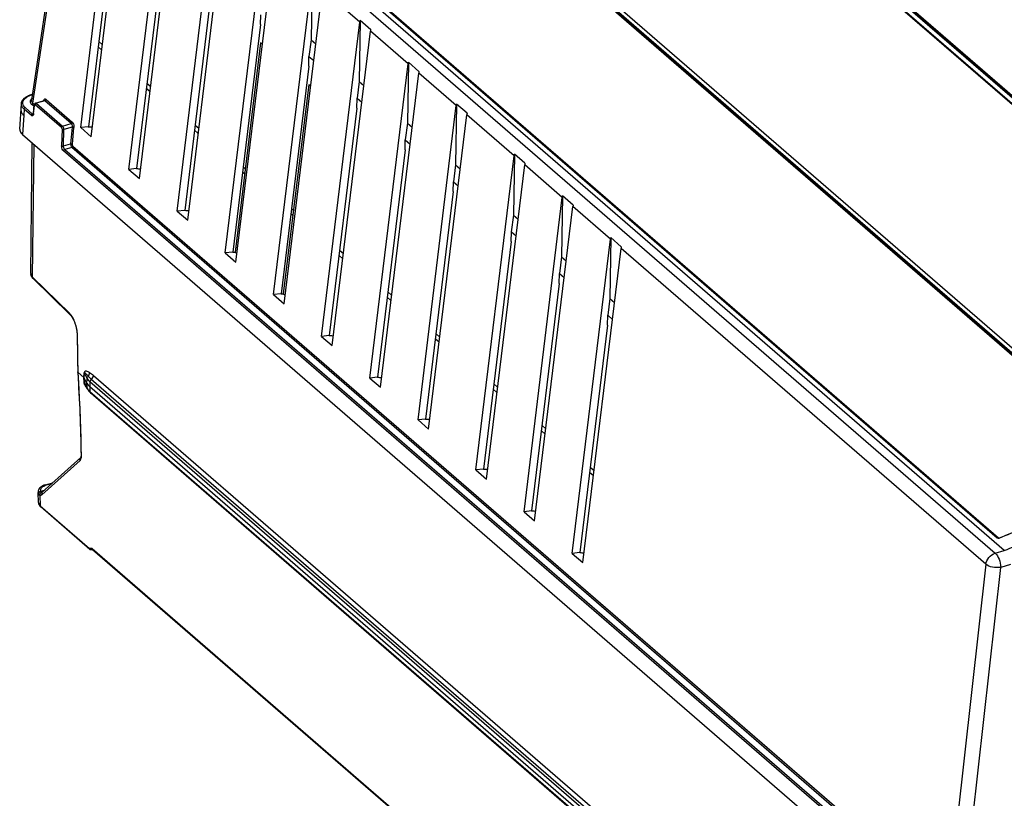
# Model space of a CAD drawing. Header units: inches. Extents: x 0 to 117, y 0 to 83.
# Tile 41 of 60: x 96.42 to 103.46, y 23.3 to 28.87. Entities that reach past the tile are written whole.
import ezdxf

# ---------------------------------------------------------------- set-up
doc = ezdxf.new("R2010")
doc.units = ezdxf.units.IN
doc.header["$LTSCALE"] = 6.431102
doc.header["$MEASUREMENT"] = 0
doc.layers.get('0').update_dxf_attribs({"linetype": 'CONTINUOUS'})

msp = doc.modelspace()

# ---------------------------------------------------------------- linework, layer by layer
at = {"color": 7, "linetype": 'CONTINUOUS'}
for p, q in [((96.9284, 30.6524), (103.3934, 25.0536)), ((103.4587, 25.0724), (96.9937, 30.6713)), ((96.8506, 30.596), (96.504, 28.2926)), ((96.5142, 28.27), (96.8608, 30.5733)), ((98.824, 30.5823), (104.7543, 25.4464)), ((96.8555, 28.0951), (97.1292, 30.3408)), ((96.9313, 28.0295), (97.205, 30.2751)), ((97.2, 27.7968), (97.4737, 30.0424)), ((97.2758, 27.7312), (97.5495, 29.9768)), ((106.1935, 25.9866), (101.7294, 29.8526)), ((106.1988, 25.9906), (101.7347, 29.8567)), ((101.7401, 29.8607), (106.2041, 25.9947)), ((106.1483, 25.9786), (101.6842, 29.8446)), ((106.1535, 25.9778), (101.6894, 29.8438)), ((101.6949, 29.8426), (106.1589, 25.9766)), ((97.1081, 29.7268), (96.9102, 28.1007)), ((97.5445, 27.4985), (97.8182, 29.7441)), ((97.6203, 27.4328), (97.894, 29.6785)), ((97.4525, 29.4285), (97.2547, 27.8024)), ((97.889, 27.2001), (98.1627, 29.4458)), ((97.9648, 27.1345), (98.2385, 29.3801)), ((100.1336, 29.3969), (104.6222, 25.5097)), ((100.14, 29.4015), (104.6286, 25.5142)), ((104.6315, 25.5163), (100.1429, 29.4035)), ((98.2335, 26.9018), (98.5072, 29.1474)), ((98.5094, 29.1585), (98.5023, 28.7237)), ((97.797, 29.1301), (97.5991, 27.5041)), ((98.3093, 26.8362), (98.583, 29.0818)), ((98.8517, 28.8491), (98.583, 29.0818)), ((98.9187, 29.0502), (103.4073, 25.1629)), ((103.41, 25.1627), (98.9215, 29.0499)), ((103.4166, 25.1616), (98.928, 29.0489)), ((98.1415, 28.8318), (98.1428, 28.9021)), ((98.1415, 28.8318), (97.9436, 27.2057)), ((98.578, 26.6035), (98.8517, 28.8491)), ((98.8538, 28.8602), (98.8468, 28.4254)), ((98.9291, 28.795), (98.8538, 28.8602)), ((98.5023, 28.7237), (98.4873, 28.6038)), ((98.5023, 28.7237), (98.5358, 28.6947)), ((98.6537, 26.5378), (98.9275, 28.7835)), ((99.1962, 28.5508), (98.9275, 28.7835)), ((97.0068, 28.6491), (96.9798, 28.6726)), ((96.9844, 28.7105), (97.0115, 28.6871)), ((98.1414, 28.701), (97.9591, 27.2052)), ((98.1543, 28.6897), (98.1414, 28.701)), ((98.486, 28.5335), (98.4873, 28.6038)), ((98.4873, 28.6038), (98.5211, 28.5745)), ((98.486, 28.5335), (98.2881, 26.9074)), ((98.9224, 26.3051), (99.1962, 28.5508)), ((99.1983, 28.5619), (99.1913, 28.127)), ((99.2736, 28.4967), (99.1983, 28.5619)), ((98.9982, 26.2395), (99.2719, 28.4851)), ((99.5406, 28.2524), (99.2719, 28.4851)), ((97.3513, 28.3508), (97.3242, 28.3742)), ((97.3289, 28.4122), (97.3559, 28.3888)), ((98.4859, 28.4026), (98.3036, 26.9069)), ((98.4988, 28.3914), (98.4859, 28.4026)), ((98.8468, 28.4254), (98.8318, 28.3055)), ((98.8468, 28.4254), (98.8803, 28.3963)), ((96.502, 28.3314), (96.5077, 28.333)), ((96.503, 28.3302), (96.502, 28.3314)), ((96.508, 28.3318), (96.5057, 28.3311)), ((98.8305, 28.2352), (98.8318, 28.3054)), ((98.8318, 28.3054), (98.8656, 28.2761)), ((96.4198, 28.0853), (96.431, 28.2658)), ((96.4588, 28.2379), (96.5113, 28.1925)), ((96.5216, 28.2463), (96.5057, 28.2601)), ((96.5142, 28.27), (96.524, 28.2615)), ((96.5175, 28.1966), (96.5226, 28.2574)), ((96.5188, 28.1938), (96.5239, 28.2545)), ((96.5249, 28.2605), (96.5256, 28.2593)), ((96.7172, 28.0957), (96.5292, 28.2585)), ((96.5322, 28.2709), (96.593, 28.2884)), ((96.599, 28.2867), (96.5377, 28.269)), ((96.5377, 28.269), (96.7257, 28.1062)), ((96.5973, 28.2879), (96.599, 28.2867)), ((96.787, 28.1239), (96.599, 28.2867)), ((96.6075, 28.2966), (96.7955, 28.1338)), ((98.8305, 28.2351), (98.6326, 26.6091)), ((99.2669, 26.0068), (99.5406, 28.2524)), ((99.5428, 28.2635), (99.5358, 27.8287)), ((99.6181, 28.1983), (99.5428, 28.2635)), ((96.4481, 28.1836), (96.4395, 28.046)), ((96.4425, 28.189), (96.4481, 28.1836)), ((96.4503, 28.2274), (96.4481, 28.1836)), ((96.5028, 28.1819), (96.4503, 28.2274)), ((96.5054, 28.1801), (96.5028, 28.1819)), ((96.5113, 28.1925), (96.5181, 28.1945)), ((96.513, 28.1913), (96.5113, 28.1925)), ((99.3427, 25.9412), (99.6164, 28.1868)), ((99.954, 27.8944), (99.6164, 28.1868)), ((96.7257, 28.1062), (96.787, 28.1239)), ((96.7938, 28.0984), (96.7351, 28.0814)), ((96.7938, 28.0984), (96.783, 27.9787)), ((96.7964, 27.9763), (96.8072, 28.0959)), ((96.9102, 28.1007), (96.8555, 28.0951)), ((96.9313, 28.0295), (96.8555, 28.0951)), ((97.6734, 28.1139), (97.7004, 28.0904)), ((99.1913, 28.127), (99.1762, 28.0071)), ((99.1913, 28.127), (99.2248, 28.098)), ((96.4395, 28.0461), (102.979, 22.3827)), ((96.7217, 28.0832), (96.7192, 27.966)), ((96.7326, 27.9642), (96.7351, 28.0814)), ((97.6958, 28.0524), (97.6687, 28.0759)), ((96.499, 27.0516), (96.5091, 27.9858)), ((96.5117, 27.026), (96.522, 27.9747)), ((96.7326, 27.9642), (96.783, 27.9787)), ((96.7918, 27.9537), (96.7412, 27.9391)), ((102.6793, 22.855), (96.7918, 27.9537)), ((96.8003, 27.9636), (102.6805, 22.8712)), ((99.1749, 27.9368), (99.1763, 28.0071)), ((99.1763, 28.0071), (99.2101, 27.9778)), ((102.6613, 22.7943), (96.7327, 27.9286)), ((96.7412, 27.9391), (102.6698, 22.8048)), ((99.175, 27.9368), (98.9771, 26.3107)), ((99.6803, 25.6488), (99.954, 27.8944)), ((99.9562, 27.9055), (99.9491, 27.4707)), ((100.0315, 27.8403), (99.9562, 27.9055)), ((98.0178, 27.8155), (98.032, 27.8033)), ((99.5358, 27.8287), (99.5207, 27.7088)), ((99.5357, 27.8287), (99.5692, 27.7997)), ((99.7561, 25.5832), (100.0298, 27.8288)), ((100.2985, 27.5961), (100.0298, 27.8288)), ((97.2547, 27.8024), (97.2, 27.7968)), ((97.2, 27.7968), (97.2758, 27.7312)), ((98.0273, 27.7653), (98.0132, 27.7776)), ((99.5194, 27.6385), (99.5208, 27.7088)), ((99.5208, 27.7088), (99.5546, 27.6795)), ((99.5195, 27.6384), (99.3216, 26.0124)), ((100.0248, 25.3505), (100.2985, 27.5961)), ((100.3007, 27.6072), (100.2936, 27.1723)), ((100.376, 27.542), (100.3007, 27.6072)), ((100.1006, 25.2848), (100.3743, 27.5305)), ((100.643, 27.2978), (100.3743, 27.5305)), ((97.5991, 27.5041), (97.5445, 27.4985)), ((97.5445, 27.4985), (97.6203, 27.4328)), ((98.3718, 27.467), (98.3577, 27.4792)), ((98.3623, 27.5172), (98.3765, 27.505)), ((99.9491, 27.4707), (99.9341, 27.3508)), ((99.9491, 27.4707), (99.9826, 27.4417)), ((99.9328, 27.2805), (99.9342, 27.3508)), ((99.9342, 27.3508), (99.968, 27.3215)), ((99.9329, 27.2804), (99.735, 25.6544)), ((100.3693, 25.0521), (100.643, 27.2978)), ((100.6452, 27.3089), (100.6381, 26.874)), ((100.7205, 27.2436), (100.6452, 27.3089)), ((97.9436, 27.2057), (97.889, 27.2001)), ((97.889, 27.2001), (97.9648, 27.1345)), ((97.9433, 27.206), (97.9591, 27.2052)), ((97.972, 27.194), (97.9591, 27.2052)), ((98.7293, 27.1574), (98.7022, 27.1809)), ((98.7068, 27.2189), (98.7339, 27.1954)), ((100.4451, 24.9865), (100.7188, 27.2321)), ((103.3258, 24.9744), (100.7188, 27.2321)), ((100.2936, 27.1723), (100.2786, 27.0524)), ((100.2936, 27.1723), (100.3271, 27.1433)), ((100.2773, 26.9821), (100.2786, 27.0524)), ((100.2786, 27.0524), (100.3125, 27.0231)), ((96.511, 27.0205), (96.5149, 27.0164)), ((96.7745, 26.7696), (96.5117, 27.026)), ((96.515, 27.0164), (96.7778, 26.76)), ((100.2773, 26.9821), (100.0795, 25.3561)), ((98.2881, 26.9074), (98.2335, 26.9018)), ((98.2335, 26.9018), (98.3093, 26.8362)), ((98.2878, 26.9077), (98.3036, 26.9069)), ((98.3165, 26.8957), (98.3036, 26.9069)), ((99.0513, 26.9205), (99.0784, 26.8971)), ((99.0738, 26.8591), (99.0467, 26.8825)), ((100.6381, 26.874), (100.6231, 26.7541)), ((100.6381, 26.874), (100.6716, 26.845)), ((96.7808, 26.7628), (96.7745, 26.7696)), ((96.7778, 26.7599), (96.7819, 26.7556)), ((96.7819, 26.7556), (96.787, 26.7495)), ((100.6218, 26.6838), (100.6231, 26.7541)), ((100.6231, 26.7541), (100.657, 26.7248)), ((100.6218, 26.6838), (100.4239, 25.0577)), ((96.8291, 26.621), (96.8303, 26.5739)), ((99.3958, 26.6222), (99.4229, 26.5987)), ((96.8303, 26.5739), (96.8319, 26.5033)), ((98.6326, 26.6091), (98.578, 26.6035)), ((98.578, 26.6035), (98.6537, 26.5378)), ((99.4182, 26.5608), (99.3912, 26.5842)), ((96.8319, 26.5033), (96.8331, 26.433)), ((96.8331, 26.433), (96.8339, 26.363)), ((96.8339, 26.363), (96.834, 26.3497)), ((96.834, 26.3495), (96.834, 26.3498)), ((96.8367, 26.3452), (96.8366, 26.3495)), ((96.8366, 26.3452), (96.8783, 26.3092)), ((96.8783, 26.3092), (96.8792, 26.3439)), ((96.8813, 26.3055), (96.8822, 26.3402)), ((96.9008, 26.304), (96.8822, 26.3402)), ((96.8794, 26.2749), (96.8783, 26.3092)), ((96.8824, 26.2712), (96.8813, 26.3055)), ((96.8999, 26.2692), (96.8813, 26.3055)), ((96.8824, 26.2712), (96.901, 26.2349)), ((96.9026, 26.2289), (96.887, 26.2592)), ((96.8999, 26.2692), (96.9008, 26.304)), ((96.901, 26.2349), (96.8999, 26.2692)), ((96.921, 26.2793), (96.9201, 26.2445)), ((102.6878, 21.2851), (96.921, 26.2793)), ((96.9313, 26.2974), (102.6981, 21.3033)), ((96.9467, 26.3247), (102.7134, 21.3305)), ((98.9771, 26.3107), (98.9224, 26.3051)), ((98.9224, 26.3051), (98.9982, 26.2395)), ((99.8092, 26.2642), (99.8363, 26.2407)), ((96.9029, 26.2326), (96.9036, 26.2337)), ((96.9201, 26.2445), (96.9212, 26.2102)), ((96.9201, 26.2445), (102.6869, 21.2503)), ((96.9212, 26.2102), (102.688, 21.216)), ((102.6921, 21.2066), (96.9254, 26.2007)), ((99.8316, 26.2028), (99.8046, 26.2262)), ((102.7138, 21.1856), (96.947, 26.1798)), ((99.3216, 26.0124), (99.2669, 26.0068)), ((99.2669, 26.0068), (99.3427, 25.9412)), ((100.1761, 25.9044), (100.1491, 25.9279)), ((100.1537, 25.9659), (100.1807, 25.9424)), ((96.5767, 25.4703), (96.8515, 25.7174)), ((96.8555, 25.7376), (96.5806, 25.4904)), ((96.8564, 25.7409), (96.8559, 25.739)), ((96.8603, 25.7489), (96.8602, 25.7541)), ((99.735, 25.6544), (99.6803, 25.6488)), ((99.6803, 25.6488), (99.7561, 25.5832)), ((100.5206, 25.6061), (100.4935, 25.6295)), ((100.4982, 25.6675), (100.5252, 25.6441)), ((96.6038, 25.5426), (96.6552, 25.5574)), ((96.5536, 25.415), (96.5502, 25.4881)), ((96.5725, 25.497), (96.5816, 25.4997)), ((96.5785, 25.4929), (96.5774, 25.494)), ((96.582, 25.4912), (96.5808, 25.4915)), ((96.6497, 25.5525), (96.6092, 25.5408)), ((96.5624, 25.4694), (96.5639, 25.4696)), ((96.5638, 25.4677), (96.5662, 25.3922)), ((96.5662, 25.3922), (96.9175, 25.088)), ((96.9216, 25.0801), (96.5699, 25.3847)), ((100.0795, 25.3561), (100.0248, 25.3505)), ((100.0248, 25.3505), (100.1006, 25.2848)), ((96.9366, 25.0879), (96.9175, 25.088)), ((96.9207, 25.0848), (96.9212, 25.0862)), ((96.9255, 25.0774), (96.9233, 25.078)), ((96.9287, 25.0773), (96.9255, 25.0774)), ((96.9438, 25.0773), (96.9287, 25.0774)), ((96.9366, 25.0879), (102.7964, 20.0132)), ((96.9398, 25.0847), (96.9404, 25.0861)), ((96.9408, 25.0799), (102.797, 20.0082)), ((103.3934, 25.0536), (103.4587, 25.0724)), ((100.4239, 25.0577), (100.3693, 25.0521)), ((100.3693, 25.0521), (100.4451, 24.9865)), ((103.3258, 24.9744), (103.0557, 22.5463)), ((103.1637, 22.533), (103.4328, 24.9525)), ((103.5027, 24.9727), (103.4328, 24.9525))]:
    msp.add_line(p, q, dxfattribs=at)
for points in [[(96.5175, 28.1966), (96.5174, 28.196), (96.5171, 28.1937), (96.5166, 28.1918), (96.5164, 28.1911)], [(96.499, 27.0518), (96.4994, 27.0457), (96.5008, 27.0391), (96.5032, 27.0326), (96.5066, 27.0264), (96.511, 27.0205)], [(96.787, 26.7495), (96.7921, 26.7424), (96.797, 26.7345)], [(96.797, 26.7345), (96.8019, 26.7258), (96.8064, 26.7164), (96.8107, 26.7065), (96.8146, 26.6961), (96.8181, 26.6853), (96.8212, 26.6743), (96.8238, 26.6632), (96.826, 26.652)], [(96.826, 26.652), (96.8276, 26.641), (96.8286, 26.6302), (96.8291, 26.621)], [(96.834, 26.3495), (96.8371, 26.3001), (96.8412, 26.2281), (96.8448, 26.1564), (96.8481, 26.085), (96.8509, 26.0141), (96.8533, 25.9434), (96.8553, 25.8732), (96.8568, 25.8033), (96.8577, 25.754)], [(96.8822, 26.3402), (96.882, 26.3407), (96.8817, 26.3411), (96.8814, 26.3415), (96.8811, 26.3419), (96.8808, 26.3423), (96.8804, 26.3427), (96.88, 26.3431), (96.8796, 26.3435), (96.8792, 26.3439)], [(96.8813, 26.3055), (96.8811, 26.3059), (96.8808, 26.3063), (96.8805, 26.3067), (96.8802, 26.3072), (96.8799, 26.3076), (96.8795, 26.308), (96.8791, 26.3084), (96.8787, 26.3088), (96.8783, 26.3092)], [(96.8824, 26.2712), (96.8822, 26.2716), (96.8819, 26.272), (96.8816, 26.2724), (96.8813, 26.2729), (96.881, 26.2733), (96.8806, 26.2737), (96.8802, 26.2741), (96.8798, 26.2745), (96.8794, 26.2749)], [(96.8559, 25.739), (96.8553, 25.7376), (96.8551, 25.7373)], [(96.8577, 25.754), (96.8577, 25.7533), (96.8576, 25.7486), (96.8572, 25.7446), (96.8566, 25.7414), (96.8564, 25.7409)], [(103.4098, 25.1628), (103.4097, 25.1629), (103.4094, 25.163), (103.4091, 25.1631), (103.4088, 25.1632), (103.4084, 25.1632), (103.4081, 25.1631), (103.4077, 25.1631), (103.4073, 25.1629)], [(103.4241, 25.1623), (103.4237, 25.1622), (103.4219, 25.1616), (103.4199, 25.1612), (103.4178, 25.1609), (103.4159, 25.1609), (103.4141, 25.1611), (103.4125, 25.1615), (103.4112, 25.1619), (103.4103, 25.1625), (103.4101, 25.1627)], [(103.4166, 25.1616), (103.4158, 25.1613), (103.415, 25.1611), (103.4144, 25.1611)], [(103.4241, 25.1623), (103.4242, 25.1624), (103.4243, 25.1624), (103.4245, 25.1623), (103.4247, 25.1623), (103.4249, 25.1622), (103.4251, 25.162)]]:
    msp.add_lwpolyline(points, dxfattribs=at)
for centre, radius, start, end in [((96.5506, 28.1686), 0.1685, 110.07207, 114.75453), ((96.559, 28.1456), 0.193, 106.03857, 110.09542), ((96.5637, 28.1416), 0.1966, 107.01762, 110.03214), ((96.5684, 28.1266), 0.2122, 106.39594, 107.04917), ((96.4651, 28.2205), 0.0368, 176.51125, 183.48032), ((96.4409, 28.2157), 0.0122, 207.19343, 212.43378), ((97.4749, 37.6597), 9.5753, 266.61721, 266.79671), ((97.8194, 37.3613), 9.5753, 266.61721, 266.79671), ((98.1638, 37.063), 9.5753, 266.61721, 266.79671), ((96.526, 27.0513), 0.027, 179.39348, 190.04332), ((96.5725, 26.6078), 0.2594, 5.26427, 8.48081), ((96.6021, 26.6104), 0.2297, 1.67077, 5.28664), ((83.4851, 26.2366), 13.352, 1.50245, 1.63304), ((99.1973, 36.168), 9.5753, 266.61721, 266.79671), ((83.758, 26.2431), 13.079, 0.57871, 1.50522), ((84.0274, 26.2465), 12.8097, 0.46069, 0.57592), ((84.7489, 25.5667), 12.1127, 0.88623, 3.68517), ((96.8996, 26.2756), 0.0202, 182.04094, 185.40961), ((96.9577, 26.2989), 0.065, 207.19405, 210.07643), ((99.5418, 35.8697), 9.5753, 266.61721, 266.79671), ((97.0647, 26.3502), 0.2028, 211.64409, 213.62131), ((97.0975, 26.3721), 0.2423, 213.64991, 216.01548), ((96.959, 26.2647), 0.0652, 207.15587, 210.0347), ((97.1468, 26.4077), 0.303, 215.97429, 216.71158), ((96.9904, 26.2903), 0.1059, 224.99297, 229.16011), ((96.9944, 26.3303), 0.1135, 227.77444, 229.11253), ((96.9982, 26.2853), 0.1116, 224.76151, 226.98538), ((97.0028, 26.2903), 0.1184, 226.98522, 229.11745), ((96.9237, 26.1791), 0.0234, 1.7768, 9.47497), ((99.8863, 35.5713), 9.5753, 266.61721, 266.79671), ((96.7682, 25.7474), 0.0922, 357.87446, 0.88289), ((100.2997, 35.2133), 9.5753, 266.61721, 266.79671), ((96.5875, 25.4898), 0.0373, 177.63221, 182.856), ((96.5952, 25.4881), 0.0453, 155.91768, 157.8951), ((96.596, 25.4877), 0.0461, 148.51042, 155.90642), ((96.5758, 25.474), 0.0233, 107.57948, 116.8035), ((96.5755, 25.4749), 0.0223, 97.76123, 107.58402), ((96.5503, 25.0464), 0.4543, 85.76352, 86.03986), ((96.6032, 25.552), 0.0566, 247.59771, 254.83272), ((96.5483, 25.0202), 0.4806, 85.46301, 85.76313), ((96.545, 24.9788), 0.5222, 85.03635, 85.46084), ((96.6383, 25.4224), 0.1251, 106.03159, 111.31402), ((96.64, 25.434), 0.1112, 106.0819, 108.45616), ((96.5693, 25.4774), 0.0158, 171.7928, 182.46594), ((96.6092, 25.4301), 0.0601, 224.78286, 229.16625), ((100.6442, 34.915), 9.5753, 266.61721, 266.79671), ((103.4163, 25.166), 0.00609, 316.36627, 325.2926), ((100.9887, 34.6167), 9.5753, 266.61721, 266.79671)]:
    msp.add_arc(centre, radius, start, end, dxfattribs=at)
for centre, major_axis, ratio, start_param, end_param in [((98.9557, 28.8285), (0.0236, 0.0832), 0.213614, -4.237612, -4.080521), ((99.3002, 28.5302), (0.0236, 0.0832), 0.213614, -4.237612, -4.080521), ((96.5026, 28.3227), (0.00654, 0.00739), 0.802627, 0.901424, 1.580489), ((99.6447, 28.2319), (0.0236, 0.0832), 0.213614, -4.237612, -4.080521), ((100.0581, 27.8739), (0.0236, 0.0832), 0.213614, -4.237612, -4.080521), ((100.4026, 27.5755), (0.0236, 0.0832), 0.213614, -4.237612, -4.080521), ((100.7471, 27.2772), (0.0236, 0.0832), 0.213614, -4.237612, -4.080521)]:
    msp.add_ellipse(centre, major_axis=major_axis, ratio=ratio, start_param=start_param, end_param=end_param, dxfattribs=at)
for points in [[(98.8517, 28.8491), (98.8521, 28.8528), (98.8529, 28.8566), (98.8538, 28.8602)], [(99.1962, 28.5508), (99.1966, 28.5545), (99.1974, 28.5582), (99.1983, 28.5619)], [(96.4415, 28.2788), (96.4431, 28.2863), (96.4473, 28.2934), (96.4525, 28.2992)], [(96.4525, 28.2992), (96.4589, 28.3064), (96.467, 28.3122), (96.4755, 28.3169)], [(96.4755, 28.3169), (96.4822, 28.3206), (96.4892, 28.3236), (96.4964, 28.3263)], [(96.5057, 28.304), (96.5026, 28.3013), (96.4998, 28.2982), (96.4977, 28.2947)], [(96.4317, 28.256), (96.4311, 28.2591), (96.4308, 28.2624), (96.431, 28.2656)], [(96.4433, 28.2343), (96.4379, 28.2404), (96.4334, 28.2479), (96.4317, 28.256)], [(96.4437, 28.2577), (96.4409, 28.2642), (96.44, 28.2719), (96.4415, 28.2788)], [(96.4503, 28.2274), (96.4478, 28.2295), (96.4455, 28.2318), (96.4433, 28.2343)], [(96.4588, 28.2379), (96.4526, 28.2434), (96.4469, 28.2501), (96.4437, 28.2577)], [(96.4503, 28.2274), (96.4506, 28.2319), (96.4545, 28.2366), (96.4588, 28.2379)], [(96.4977, 28.2947), (96.4946, 28.2895), (96.4932, 28.2827), (96.4946, 28.2768)], [(96.4946, 28.2768), (96.4961, 28.2703), (96.5007, 28.2645), (96.5057, 28.2601)], [(96.5068, 28.2786), (96.5044, 28.2826), (96.5033, 28.2877), (96.5039, 28.2923)], [(96.5142, 28.27), (96.5137, 28.2657), (96.5099, 28.2613), (96.5057, 28.2601)], [(96.5142, 28.27), (96.5113, 28.2725), (96.5087, 28.2753), (96.5068, 28.2786)], [(96.5322, 28.2709), (96.5281, 28.2698), (96.523, 28.2643), (96.5249, 28.2605)], [(96.5292, 28.2585), (96.5294, 28.263), (96.5334, 28.2678), (96.5377, 28.269)], [(96.6075, 28.2966), (96.607, 28.2923), (96.6032, 28.2879), (96.599, 28.2867)], [(99.5406, 28.2524), (99.5411, 28.2562), (99.5418, 28.2599), (99.5428, 28.2635)], [(96.4301, 28.2091), (96.4324, 28.2016), (96.4371, 28.1947), (96.4425, 28.189)], [(96.5028, 28.1819), (96.503, 28.1865), (96.5069, 28.1912), (96.5113, 28.1925)], [(96.7172, 28.0957), (96.7174, 28.1002), (96.7214, 28.105), (96.7257, 28.1062)], [(96.7172, 28.0957), (96.7206, 28.0928), (96.7218, 28.0876), (96.7217, 28.0832)], [(96.787, 28.1239), (96.7912, 28.1251), (96.795, 28.1295), (96.7955, 28.1338)], [(96.7911, 28.118), (96.7939, 28.112), (96.7948, 28.1049), (96.7938, 28.0984)], [(96.7955, 28.1338), (96.7993, 28.1305), (96.8018, 28.1257), (96.8036, 28.121)], [(96.8072, 28.0959), (96.8044, 28.098), (96.7994, 28.1), (96.7969, 28.0976)], [(96.8036, 28.121), (96.8067, 28.1131), (96.8079, 28.1043), (96.8072, 28.0959)], [(96.7217, 28.0832), (96.7245, 28.0811), (96.7298, 28.0794), (96.7321, 28.082)], [(96.7192, 27.966), (96.7219, 27.9639), (96.7272, 27.9622), (96.7295, 27.9648)], [(96.7412, 27.9391), (96.7345, 27.9449), (96.7322, 27.9554), (96.7326, 27.9642)], [(96.783, 27.9787), (96.7864, 27.9792), (96.7943, 27.9799), (96.7931, 27.9767)], [(96.8003, 27.9636), (96.7997, 27.9593), (96.796, 27.9549), (96.7918, 27.9537)], [(96.8003, 27.9636), (96.7969, 27.9665), (96.796, 27.9719), (96.7964, 27.9763)], [(96.7412, 27.9391), (96.7369, 27.9379), (96.7329, 27.9331), (96.7327, 27.9286)], [(99.954, 27.8944), (99.9545, 27.8982), (99.9552, 27.9019), (99.9562, 27.9055)], [(100.2985, 27.5961), (100.299, 27.5998), (100.2997, 27.6035), (100.3007, 27.6072)], [(100.643, 27.2978), (100.6435, 27.3015), (100.6442, 27.3052), (100.6452, 27.3089)], [(96.5069, 27.0311), (96.5033, 27.0356), (96.5004, 27.041), (96.4994, 27.0466)], [(96.5117, 27.026), (96.5115, 27.0226), (96.5125, 27.0188), (96.5149, 27.0164)], [(96.7778, 26.76), (96.7754, 26.7624), (96.7743, 26.7662), (96.7745, 26.7696)], [(96.8027, 26.7295), (96.7967, 26.7413), (96.7895, 26.7528), (96.7808, 26.7628)], [(96.8291, 26.646), (96.8248, 26.6749), (96.8161, 26.7035), (96.8027, 26.7295)], [(96.9094, 26.3189), (96.9158, 26.3255), (96.9198, 26.3356), (96.9191, 26.3448)], [(96.9191, 26.3448), (96.929, 26.3393), (96.9381, 26.3321), (96.9467, 26.3247)], [(96.892, 26.2438), (96.8876, 26.251), (96.8834, 26.2586), (96.8809, 26.2667)], [(96.887, 26.2592), (96.885, 26.263), (96.8828, 26.2669), (96.8824, 26.2712)], [(96.9008, 26.304), (96.9057, 26.2945), (96.913, 26.2863), (96.921, 26.2793)], [(96.9015, 26.2663), (96.9059, 26.2588), (96.9117, 26.2521), (96.9181, 26.2462)], [(96.9094, 26.3189), (96.9163, 26.3113), (96.9235, 26.3041), (96.9313, 26.2974)], [(96.9313, 26.2974), (96.9267, 26.2941), (96.9202, 26.2864), (96.9239, 26.2822)], [(96.9313, 26.2974), (96.9397, 26.3035), (96.9464, 26.3143), (96.9467, 26.3247)], [(96.9156, 26.2154), (96.9106, 26.2204), (96.9061, 26.226), (96.9026, 26.232)], [(96.9026, 26.2289), (96.9043, 26.2255), (96.9063, 26.2223), (96.9084, 26.2192)], [(96.9084, 26.2192), (96.9116, 26.2148), (96.9151, 26.2106), (96.9189, 26.2067)], [(96.9212, 26.2102), (96.9213, 26.2067), (96.9219, 26.2018), (96.9251, 26.2004)], [(96.947, 26.1798), (96.9391, 26.1867), (96.9315, 26.1939), (96.9243, 26.2017)], [(96.8515, 25.7174), (96.8489, 25.7237), (96.8503, 25.7329), (96.8553, 25.7375)], [(96.5533, 25.5051), (96.5515, 25.5007), (96.5504, 25.496), (96.5502, 25.4913)], [(96.5503, 25.4879), (96.5505, 25.4841), (96.5517, 25.4802), (96.5535, 25.4767)], [(96.5653, 25.4948), (96.5596, 25.4919), (96.5546, 25.4859), (96.5537, 25.4797)], [(96.5674, 25.5242), (96.5633, 25.5207), (96.5595, 25.5165), (96.5567, 25.5118)], [(96.5773, 25.4921), (96.5741, 25.4911), (96.571, 25.4891), (96.5687, 25.4867)], [(96.5699, 25.5055), (96.5693, 25.513), (96.574, 25.5207), (96.5795, 25.5257)], [(96.5832, 25.5346), (96.5803, 25.5331), (96.5774, 25.5315), (96.5747, 25.5297)], [(96.5805, 25.4903), (96.5769, 25.4871), (96.5749, 25.4816), (96.5752, 25.4768)], [(96.5795, 25.5257), (96.5866, 25.5322), (96.5957, 25.5364), (96.6048, 25.5395)], [(96.5929, 25.5389), (96.5896, 25.5376), (96.5863, 25.5362), (96.5832, 25.5346)], [(96.5536, 25.4151), (96.5541, 25.405), (96.5595, 25.395), (96.5666, 25.3878)], [(96.5536, 25.4151), (96.5541, 25.4062), (96.56, 25.3976), (96.5668, 25.3917)], [(96.565, 25.4811), (96.5631, 25.477), (96.5624, 25.4722), (96.5633, 25.4678)], [(96.5638, 25.4677), (96.568, 25.4663), (96.5734, 25.4673), (96.5767, 25.4703)], [(103.4073, 25.1629), (103.4108, 25.1601), (103.4176, 25.1586), (103.4207, 25.1618)], [(103.3258, 24.9744), (103.33, 25.0089), (103.3601, 25.044), (103.3934, 25.0536)]]:
    msp.add_open_spline(points, degree=3, dxfattribs=at)
for points, knots in [([(96.431, 28.2656), (96.4313, 28.2713), (96.4381, 28.2968), (96.4619, 28.3133), (96.48, 28.3217)], [0, 0, 0, 0, 0.223053, 1, 1, 1, 1]), ([(96.5058, 28.3308), (96.5062, 28.331), (96.5072, 28.3311), (96.5081, 28.3305), (96.5084, 28.3302)], [0, 0, 0, 0, 0.458715, 1, 1, 1, 1]), ([(96.6075, 28.2966), (96.6049, 28.2989), (96.5949, 28.3013), (96.5914, 28.2918), (96.5903, 28.2876)], [0, 0, 0, 0, 0.442382, 1, 1, 1, 1]), ([(96.5239, 28.2545), (96.5235, 28.2549), (96.5227, 28.2558), (96.5223, 28.2569), (96.5222, 28.2574)], [0, 0, 0, 0, 0.516709, 1, 1, 1, 1]), ([(96.5239, 28.2545), (96.524, 28.2561), (96.5248, 28.2593), (96.5283, 28.2592), (96.5292, 28.2585)], [0, 0, 0, 0, 0.574092, 1, 1, 1, 1]), ([(96.5377, 28.269), (96.5369, 28.2698), (96.5352, 28.2709), (96.5331, 28.2711), (96.5322, 28.2709)], [0, 0, 0, 0, 0.555356, 1, 1, 1, 1]), ([(96.593, 28.2884), (96.5937, 28.2886), (96.5952, 28.2887), (96.5966, 28.2883), (96.5973, 28.2879)], [0, 0, 0, 0, 0.485066, 1, 1, 1, 1]), ([(96.4284, 28.2183), (96.4285, 28.2169), (96.4286, 28.2141), (96.4294, 28.2114), (96.4301, 28.2101)], [0, 0, 0, 0, 0.492026, 1, 1, 1, 1]), ([(96.5188, 28.1938), (96.5184, 28.1893), (96.5176, 28.1802), (96.508, 28.1787), (96.5054, 28.1801)], [0, 0, 0, 0, 0.599042, 1, 1, 1, 1]), ([(96.517, 28.1907), (96.5163, 28.1905), (96.5149, 28.1904), (96.5136, 28.1909), (96.513, 28.1913)], [0, 0, 0, 0, 0.474539, 1, 1, 1, 1]), ([(96.5174, 28.1966), (96.5176, 28.1963), (96.5185, 28.1958), (96.5194, 28.1955), (96.52, 28.1953)], [0, 0, 0, 0, 0.389139, 1, 1, 1, 1]), ([(96.7351, 28.0814), (96.7351, 28.0885), (96.7326, 28.0977), (96.7272, 28.105), (96.7257, 28.1062)], [0, 0, 0, 0, 0.788879, 1, 1, 1, 1]), ([(96.787, 28.1239), (96.7879, 28.1232), (96.7894, 28.1213), (96.7906, 28.1192), (96.7911, 28.118)], [0, 0, 0, 0, 0.457517, 1, 1, 1, 1]), ([(96.4199, 28.0852), (96.4192, 28.0746), (96.4257, 28.0593), (96.4363, 28.0489), (96.4395, 28.0461)], [0, 0, 0, 0, 0.713227, 1, 1, 1, 1]), ([(96.7327, 27.9286), (96.7305, 27.9305), (96.7224, 27.9414), (96.719, 27.9554), (96.7192, 27.966)], [0, 0, 0, 0, 0.210843, 1, 1, 1, 1]), ([(96.783, 27.9787), (96.7827, 27.9716), (96.7849, 27.9623), (96.7904, 27.955), (96.7918, 27.9537)], [0, 0, 0, 0, 0.78934, 1, 1, 1, 1]), ([(96.5117, 27.026), (96.5108, 27.0268), (96.5092, 27.0284), (96.5076, 27.0302), (96.5069, 27.0311)], [0, 0, 0, 0, 0.509192, 1, 1, 1, 1]), ([(96.8291, 26.621), (96.8291, 26.6203), (96.8297, 26.6187), (96.831, 26.6176), (96.8317, 26.6171)], [0, 0, 0, 0, 0.434157, 1, 1, 1, 1]), ([(96.8366, 26.3452), (96.8359, 26.3458), (96.8347, 26.347), (96.8341, 26.3487), (96.834, 26.3495)], [0, 0, 0, 0, 0.551073, 1, 1, 1, 1]), ([(96.9191, 26.3448), (96.912, 26.3487), (96.9018, 26.3532), (96.8851, 26.3564), (96.8794, 26.3481), (96.8792, 26.3439)], [0, 0, 0, 0, 0.511565, 0.734454, 1, 1, 1, 1]), ([(96.9094, 26.3189), (96.9049, 26.3239), (96.9005, 26.3292), (96.8831, 26.3451), (96.8822, 26.3402)], [0, 0, 0, 0, 0.57477, 1, 1, 1, 1]), ([(96.8809, 26.2667), (96.8806, 26.2679), (96.88, 26.2702), (96.8796, 26.2726), (96.8795, 26.2737)], [0, 0, 0, 0, 0.517558, 1, 1, 1, 1]), ([(96.9008, 26.304), (96.9009, 26.3078), (96.9022, 26.3143), (96.9077, 26.316), (96.9092, 26.3161)], [0, 0, 0, 0, 0.711379, 1, 1, 1, 1]), ([(96.9023, 26.2288), (96.9022, 26.2294), (96.9021, 26.2307), (96.9026, 26.232), (96.9029, 26.2326)], [0, 0, 0, 0, 0.459498, 1, 1, 1, 1]), ([(96.8515, 25.7174), (96.8529, 25.7187), (96.8587, 25.7264), (96.86, 25.7364), (96.8603, 25.744)], [0, 0, 0, 0, 0.196288, 1, 1, 1, 1]), ([(96.8577, 25.754), (96.8577, 25.7531), (96.8582, 25.7511), (96.8595, 25.7496), (96.8603, 25.7489)], [0, 0, 0, 0, 0.456039, 1, 1, 1, 1]), ([(96.5687, 25.4867), (96.568, 25.4858), (96.5666, 25.484), (96.5655, 25.4821), (96.565, 25.4811)], [0, 0, 0, 0, 0.50849, 1, 1, 1, 1]), ([(96.5747, 25.5297), (96.5734, 25.5288), (96.571, 25.5271), (96.5686, 25.5252), (96.5674, 25.5242)], [0, 0, 0, 0, 0.504894, 1, 1, 1, 1]), ([(96.5725, 25.497), (96.5717, 25.4984), (96.5706, 25.5011), (96.57, 25.5041), (96.5699, 25.5055)], [0, 0, 0, 0, 0.510791, 1, 1, 1, 1]), ([(96.5773, 25.4921), (96.5762, 25.4924), (96.5741, 25.4937), (96.5729, 25.4959), (96.5725, 25.497)], [0, 0, 0, 0, 0.490681, 1, 1, 1, 1]), ([(96.5808, 25.4915), (96.5804, 25.4916), (96.5796, 25.492), (96.5788, 25.4926), (96.5785, 25.4929)], [0, 0, 0, 0, 0.451759, 1, 1, 1, 1]), ([(96.5816, 25.4997), (96.5825, 25.499), (96.5843, 25.4977), (96.5863, 25.4967), (96.5872, 25.4963)], [0, 0, 0, 0, 0.522214, 1, 1, 1, 1]), ([(96.6038, 25.5426), (96.6046, 25.5429), (96.6067, 25.5427), (96.6084, 25.5415), (96.6092, 25.5408)], [0, 0, 0, 0, 0.441967, 1, 1, 1, 1]), ([(104.6224, 25.5087), (104.5222, 25.4924), (104.1134, 25.4127), (103.7148, 25.2831), (103.4241, 25.1623)], [0, 0, 0, 0, 0.243876, 1, 1, 1, 1]), ([(104.6267, 25.5089), (104.5262, 25.4926), (104.1163, 25.413), (103.7166, 25.2831), (103.4251, 25.162)], [0, 0, 0, 0, 0.243848, 1, 1, 1, 1]), ([(96.5535, 25.4767), (96.554, 25.4758), (96.555, 25.474), (96.5562, 25.4724), (96.557, 25.4717)], [0, 0, 0, 0, 0.50771, 1, 1, 1, 1]), ([(96.557, 25.4717), (96.5576, 25.471), (96.5593, 25.4698), (96.5613, 25.4694), (96.5624, 25.4694)], [0, 0, 0, 0, 0.47821, 1, 1, 1, 1]), ([(96.5752, 25.4768), (96.5753, 25.4756), (96.5756, 25.4734), (96.5763, 25.4713), (96.5767, 25.4703)], [0, 0, 0, 0, 0.497778, 1, 1, 1, 1]), ([(103.4583, 25.0727), (103.5647, 25.1182), (103.984, 25.2821), (104.4232, 25.397), (104.754, 25.4467)], [0, 0, 0, 0, 0.256903, 1, 1, 1, 1]), ([(96.5668, 25.3917), (96.5668, 25.3904), (96.5673, 25.3877), (96.5685, 25.3851), (96.5693, 25.3841)], [0, 0, 0, 0, 0.510042, 1, 1, 1, 1]), ([(103.4239, 25.1628), (103.4788, 25.1855), (103.6969, 25.2722), (103.9202, 25.3455), (104.0892, 25.3918)], [0, 0, 0, 0, 0.253319, 1, 1, 1, 1]), ([(96.9212, 25.0795), (96.9206, 25.0801), (96.9199, 25.0819), (96.9203, 25.0838), (96.9207, 25.0848)], [0, 0, 0, 0, 0.431638, 1, 1, 1, 1]), ([(96.9233, 25.078), (96.9229, 25.0782), (96.9221, 25.0786), (96.9214, 25.0791), (96.9212, 25.0795)], [0, 0, 0, 0, 0.513041, 1, 1, 1, 1]), ([(96.9403, 25.0793), (96.9398, 25.0799), (96.939, 25.0818), (96.9395, 25.0837), (96.9398, 25.0847)], [0, 0, 0, 0, 0.431559, 1, 1, 1, 1]), ([(103.3934, 25.0536), (103.4064, 25.0423), (103.4243, 25.0084), (103.4326, 24.9721), (103.4328, 24.9525)], [0, 0, 0, 0, 0.466658, 1, 1, 1, 1]), ([(103.4328, 24.9525), (103.4133, 24.9493), (103.3759, 24.9514), (103.339, 24.9634), (103.3258, 24.9744)], [0, 0, 0, 0, 0.534547, 1, 1, 1, 1])]:
    msp.add_open_spline(points, degree=3, knots=knots, dxfattribs=at)

doc.saveas('drawing.dxf')
